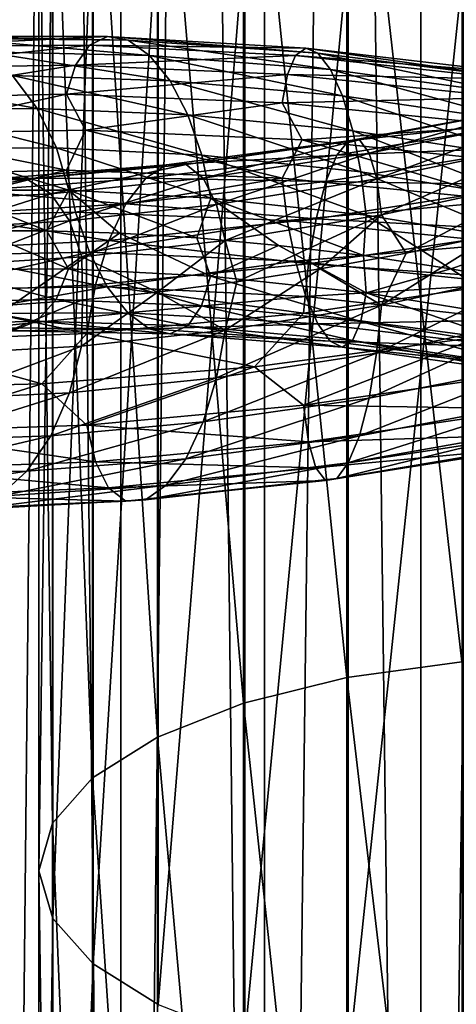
# Model space of a CAD drawing. Header units: metres. Extents: x -40 to 117, y -433 to 89.
# Tile 147 of 256: x -9 to -2, y -274 to -259. Entities that reach past the tile are written whole.
import ezdxf

# ---------------------------------------------------------------- set-up
doc = ezdxf.new("R2010")
doc.units = ezdxf.units.M
doc.layers.add('solid_506114_24501146', color=7, linetype='CONTINUOUS')

msp = doc.modelspace()

# ---------------------------------------------------------------- linework, layer by layer
at = {"layer": 'solid_506114_24501146'}
for points in [[(-2.536174, -315.395081, 287.087769), (-2.536174, -120.600121, 252.740158), (-4.974885, -120.728577, 252.011612)], [(0, -315.351715, 287.333771), (0, -120.55674, 252.986145), (-2.536174, -120.600121, 252.740158)], [(-2.536174, -315.395081, 287.087769), (0, -315.351715, 287.333771), (-2.536174, -120.600121, 252.740158)], [(-4.974885, -315.52356, 286.359222), (-4.974885, -120.728577, 252.011612), (-7.222413, -120.937187, 250.828537)], [(-4.974885, -315.52356, 286.359222), (-2.536174, -315.395081, 287.087769), (-4.974885, -120.728577, 252.011612)], [(-7.222413, -315.732147, 285.176147), (-7.222413, -120.937187, 250.828537), (-9.192389, -121.217926, 249.236389)], [(-7.222413, -315.732147, 285.176147), (-4.974885, -315.52356, 286.359222), (-7.222413, -120.937187, 250.828537)], [(-9.192389, -316.012909, 283.583984), (-7.222413, -315.732147, 285.176147), (-9.192389, -121.217926, 249.236389)], [(-9.192389, -319.205383, 265.478516), (-9.192389, -124.410408, 231.13092), (-7.222413, -124.691147, 229.538757)], [(-7.222413, -319.486115, 263.886383), (-9.192389, -319.205383, 265.478516), (-7.222413, -124.691147, 229.538757)], [(-7.222413, -319.486115, 263.886383), (-7.222413, -124.691147, 229.538757), (-4.974885, -124.899757, 228.355682)], [(-4.974885, -319.694733, 262.703278), (-7.222413, -319.486115, 263.886383), (-4.974885, -124.899757, 228.355682)], [(-4.974885, -319.694733, 262.703278), (-4.974885, -124.899757, 228.355682), (-2.536174, -125.028221, 227.627151)], [(-2.536174, -319.823181, 261.974762), (-4.974885, -319.694733, 262.703278), (-2.536174, -125.028221, 227.627151)], [(-2.536174, -319.823181, 261.974762), (-2.536174, -125.028221, 227.627151), (0, -125.071594, 227.381149)], [(0, -319.866577, 261.72876), (-2.536174, -319.823181, 261.974762), (0, -125.071594, 227.381149)], [(-1.891428, -252.813797, 975.294922), (-1.891428, -268.822571, 969.934021), (-3.68973, -253.008453, 975.893982)], [(-3.68973, -253.008453, 975.893982), (-3.68973, -269.070129, 970.513184), (-5.302645, -253.322067, 976.859131)], [(-1.891428, -268.822571, 969.934021), (-3.68973, -269.070129, 970.513184), (-3.68973, -253.008453, 975.893982)], [(-5.302645, -253.322067, 976.859131), (-5.302645, -269.469025, 971.446411), (-6.649134, -253.738876, 978.141907)], [(-3.68973, -269.070129, 970.513184), (-5.302645, -269.469025, 971.446411), (-5.302645, -253.322067, 976.859131)], [(-6.649134, -253.738876, 978.141907), (-6.649134, -269.999176, 972.686768), (-7.661542, -254.237961, 979.677856)], [(-5.302645, -269.469025, 971.446411), (-6.649134, -269.999176, 972.686768), (-6.649134, -253.738876, 978.141907)], [(-7.661542, -254.237961, 979.677856), (-7.661542, -270.633972, 974.171875), (-8.289004, -254.79422, 981.389832)], [(-6.649134, -269.999176, 972.686768), (-7.661542, -270.633972, 974.171875), (-7.661542, -254.237961, 979.677856)], [(-8.289004, -254.79422, 981.389832), (-8.289004, -271.341492, 975.827148), (-8.499992, -255.3797, 983.191772)], [(-7.661542, -270.633972, 974.171875), (-8.289004, -271.341492, 975.827148), (-8.289004, -254.79422, 981.389832)], [(-8.499992, -255.3797, 983.191772), (-8.499992, -272.086182, 977.569458), (-8.283906, -255.965012, 984.993103)], [(-8.289004, -271.341492, 975.827148), (-8.499992, -272.086182, 977.569458), (-8.499992, -255.3797, 983.191772)], [(-8.499992, -272.086182, 977.569458), (-8.283906, -272.830627, 979.311157), (-8.283906, -255.965012, 984.993103)], [(-8.283906, -255.965012, 984.993103), (-8.283906, -272.830627, 979.311157), (-7.651602, -256.520721, 986.703369)], [(-8.283906, -272.830627, 979.311157), (-7.651602, -273.537445, 980.964844), (-7.651602, -256.520721, 986.703369)], [(-7.651602, -256.520721, 986.703369), (-7.651602, -273.537445, 980.964844), (-6.634851, -257.018921, 988.236633)], [(-7.651602, -273.537445, 980.964844), (-6.634851, -274.171112, 982.447388), (-6.634851, -257.018921, 988.236633)], [(-6.634851, -257.018921, 988.236633), (-6.634851, -274.171112, 982.447388), (-5.284738, -257.43457, 989.51593)], [(-6.634851, -274.171112, 982.447388), (-5.284738, -274.699799, 983.684326), (-5.284738, -257.43457, 989.51593)], [(-5.284738, -257.43457, 989.51593), (-5.284738, -274.699799, 983.684326), (-3.669097, -257.746796, 990.476868)], [(-5.284738, -274.699799, 983.684326), (-3.669097, -275.096924, 984.613464), (-3.669097, -257.746796, 990.476868)], [(-3.669097, -257.746796, 990.476868), (-3.669097, -275.096924, 984.613464), (-1.869106, -257.939911, 991.071228)], [(-3.669097, -275.096924, 984.613464), (-1.869106, -275.34256, 985.188171), (-1.869106, -257.939911, 991.071228)], [(-10.262068, -259.061951, 968.683899), (-7.429084, -259.065125, 966.89917), (-10.647642, -259.221924, 968.069092)], [(-7.429084, -259.065125, 966.89917), (-7.708215, -259.198975, 966.225342), (-10.647642, -259.221924, 968.069092)], [(-7.107759, -259.124023, 967.599426), (-7.429084, -259.065125, 966.89917), (-10.262068, -259.061951, 968.683899)], [(-9.818211, -259.093201, 969.316101), (-7.107759, -259.124023, 967.599426), (-10.262068, -259.061951, 968.683899)], [(-7.429084, -259.065125, 966.89917), (-4.329772, -259.246552, 965.647644), (-7.708215, -259.198975, 966.225342)], [(-4.1425, -259.32489, 966.392944), (-4.329772, -259.246552, 965.647644), (-7.429084, -259.065125, 966.89917)], [(-7.107759, -259.124023, 967.599426), (-4.1425, -259.32489, 966.392944), (-7.429084, -259.065125, 966.89917)], [(-7.708215, -259.198975, 966.225342), (-7.925384, -259.510071, 965.626709), (-10.947626, -259.555786, 967.516357)], [(-10.647642, -259.221924, 968.069092), (-7.708215, -259.198975, 966.225342), (-10.947626, -259.555786, 967.516357)], [(-6.772223, -259.360046, 968.269226), (-7.107759, -259.124023, 967.599426), (-9.818211, -259.093201, 969.316101)], [(-9.354722, -259.302124, 969.914856), (-6.772223, -259.360046, 968.269226), (-9.818211, -259.093201, 969.316101)], [(-7.708215, -259.198975, 966.225342), (-4.492454, -259.362061, 964.934509), (-7.925384, -259.510071, 965.626709)], [(-4.329772, -259.246552, 965.647644), (-4.492454, -259.362061, 964.934509), (-7.708215, -259.198975, 966.225342)], [(-3.946945, -259.579926, 967.10968), (-4.1425, -259.32489, 966.392944), (-7.107759, -259.124023, 967.599426)], [(-6.772223, -259.360046, 968.269226), (-3.946945, -259.579926, 967.10968), (-7.107759, -259.124023, 967.599426)], [(-6.451155, -259.754944, 968.850769), (-6.772223, -259.360046, 968.269226), (-9.354722, -259.302124, 969.914856)], [(-8.911219, -259.672607, 970.428406), (-6.451155, -259.754944, 968.850769), (-9.354722, -259.302124, 969.914856)], [(-4.492454, -259.362061, 964.934509), (-4.619023, -259.657196, 964.305176), (-7.925384, -259.510071, 965.626709)], [(-3.759822, -259.992004, 967.735779), (-3.946945, -259.579926, 967.10968), (-6.772223, -259.360046, 968.269226)], [(-6.451155, -259.754944, 968.850769), (-3.759822, -259.992004, 967.735779), (-6.772223, -259.360046, 968.269226)], [(-4.492454, -259.362061, 964.934509), (-1.115139, -259.730896, 964.234619), (-4.619023, -259.657196, 964.305176)], [(-4.329772, -259.246552, 965.647644), (-1.074757, -259.625153, 964.966003), (-4.492454, -259.362061, 964.934509)], [(-1.074757, -259.625153, 964.966003), (-1.115139, -259.730896, 964.234619), (-4.492454, -259.362061, 964.934509)], [(-1.028271, -259.713837, 965.731812), (-1.074757, -259.625153, 964.966003), (-4.329772, -259.246552, 965.647644)], [(-4.1425, -259.32489, 966.392944), (-1.028271, -259.713837, 965.731812), (-4.329772, -259.246552, 965.647644)], [(-0.97973, -259.979034, 966.469604), (-1.028271, -259.713837, 965.731812), (-4.1425, -259.32489, 966.392944)], [(-3.946945, -259.579926, 967.10968), (-0.97973, -259.979034, 966.469604), (-4.1425, -259.32489, 966.392944)], [(-7.925384, -259.510071, 965.626709), (-8.06616, -259.963531, 965.147278), (-11.142085, -260.026947, 967.066467)], [(-10.947626, -259.555786, 967.516357), (-7.925384, -259.510071, 965.626709), (-11.142085, -260.026947, 967.066467)], [(-7.925384, -259.510071, 965.626709), (-4.619023, -259.657196, 964.305176), (-8.06616, -259.963531, 965.147278)], [(-8.52632, -260.186249, 970.806763), (-8.911219, -259.672607, 970.428406), (-11.050906, -259.723755, 972.421753)], [(-6.172513, -260.288239, 969.287842), (-6.451155, -259.754944, 968.850769), (-8.911219, -259.672607, 970.428406)], [(-8.52632, -260.186249, 970.806763), (-6.172513, -260.288239, 969.287842), (-8.911219, -259.672607, 970.428406)], [(-4.619023, -259.657196, 964.305176), (-4.701069, -260.098206, 963.805664), (-8.06616, -259.963531, 965.147278)], [(-4.619023, -259.657196, 964.305176), (-1.146556, -260.017517, 963.590759), (-4.701069, -260.098206, 963.805664)], [(-1.115139, -259.730896, 964.234619), (-1.146556, -260.017517, 963.590759), (-4.619023, -259.657196, 964.305176)], [(-0.933281, -260.400208, 967.115479), (-0.97973, -259.979034, 966.469604), (-3.946945, -259.579926, 967.10968)], [(-3.759822, -259.992004, 967.735779), (-0.933281, -260.400208, 967.115479), (-3.946945, -259.579926, 967.10968)], [(-10.573587, -260.212677, 972.723022), (-8.52632, -260.186249, 970.806763), (-11.050906, -259.723755, 972.421753)], [(-3.597425, -260.539063, 968.211365), (-3.759822, -259.992004, 967.735779), (-6.451155, -259.754944, 968.850769)], [(-6.172513, -260.288239, 969.287842), (-3.597425, -260.539063, 968.211365), (-6.451155, -259.754944, 968.850769)], [(-11.142085, -260.026947, 967.066467), (-8.06616, -259.963531, 965.147278), (-10.882826, -260.581482, 966.517212)], [(-8.06616, -259.963531, 965.147278), (-7.771491, -260.528198, 964.660645), (-10.882826, -260.581482, 966.517212)], [(-8.06616, -259.963531, 965.147278), (-4.701069, -260.098206, 963.805664), (-7.771491, -260.528198, 964.660645)], [(-0.89297, -260.954559, 967.607727), (-0.933281, -260.400208, 967.115479), (-3.759822, -259.992004, 967.735779)], [(-3.597425, -260.539063, 968.211365), (-0.89297, -260.954559, 967.607727), (-3.759822, -259.992004, 967.735779)], [(-4.701069, -260.098206, 963.805664), (-4.384789, -260.676208, 963.382019), (-7.771491, -260.528198, 964.660645)], [(-1.146556, -260.017517, 963.590759), (-1.166922, -260.451904, 963.081299), (-4.701069, -260.098206, 963.805664)], [(-4.701069, -260.098206, 963.805664), (-1.166922, -260.451904, 963.081299), (-4.384789, -260.676208, 963.382019)], [(-0.689218, -260.151062, 999.73877), (-3.664656, -260.692169, 999.142273), (-0.723366, -260.376648, 1000.490356)], [(-3.490916, -260.677185, 998.382263), (-3.664656, -260.692169, 999.142273), (-0.689218, -260.151062, 999.73877)], [(-0.656542, -260.13324, 998.959839), (-3.490916, -260.677185, 998.382263), (-0.689218, -260.151062, 999.73877)], [(-3.340134, -260.883148, 997.655151), (-3.490916, -260.677185, 998.382263), (-0.656542, -260.13324, 998.959839)], [(-0.628184, -260.33728, 998.216858), (-3.340134, -260.883148, 997.655151), (-0.656542, -260.13324, 998.959839)], [(-8.227197, -260.80188, 971.023804), (-8.52632, -260.186249, 970.806763), (-10.573587, -260.212677, 972.723022)], [(-10.202641, -260.811188, 972.880249), (-8.227197, -260.80188, 971.023804), (-10.573587, -260.212677, 972.723022)], [(-5.955966, -260.917542, 969.550415), (-6.172513, -260.288239, 969.287842), (-8.52632, -260.186249, 970.806763)], [(-8.227197, -260.80188, 971.023804), (-5.955966, -260.917542, 969.550415), (-8.52632, -260.186249, 970.806763)], [(-3.471219, -261.177917, 968.503418), (-3.597425, -260.539063, 968.211365), (-6.172513, -260.288239, 969.287842)], [(-5.955966, -260.917542, 969.550415), (-3.471219, -261.177917, 968.503418), (-6.172513, -260.288239, 969.287842)], [(-1.166922, -260.451904, 963.081299), (-0.840508, -261.045624, 962.717712), (-4.384789, -260.676208, 963.382019)], [(-0.723366, -260.376648, 1000.490356), (-3.846225, -260.914185, 999.873535), (-0.756067, -260.792725, 1001.149719)], [(-3.664656, -260.692169, 999.142273), (-3.846225, -260.914185, 999.873535), (-0.723366, -260.376648, 1000.490356)], [(-3.222954, -261.288239, 997.013489), (-3.340134, -260.883148, 997.655151), (-0.628184, -260.33728, 998.216858)], [(-0.606146, -260.741516, 997.563538), (-3.222954, -261.288239, 997.013489), (-0.628184, -260.33728, 998.216858)], [(-10.882826, -260.581482, 966.517212), (-8.067036, -261.151947, 964.71167), (-11.143294, -261.228699, 966.630554)], [(-10.882826, -260.581482, 966.517212), (-7.771491, -260.528198, 964.660645), (-8.067036, -261.151947, 964.71167)], [(-7.771491, -260.528198, 964.660645), (-4.70158, -261.277283, 963.369019), (-8.067036, -261.151947, 964.71167)], [(-7.771491, -260.528198, 964.660645), (-4.384789, -260.676208, 963.382019), (-4.70158, -261.277283, 963.369019)], [(-0.861643, -261.598389, 967.912231), (-0.89297, -260.954559, 967.607727), (-3.597425, -260.539063, 968.211365)], [(-3.471219, -261.177917, 968.503418), (-0.861643, -261.598389, 967.912231), (-3.597425, -260.539063, 968.211365)], [(-3.664656, -260.692169, 999.142273), (-6.508241, -261.066772, 998.015076), (-3.846225, -260.914185, 999.873535)], [(-6.199688, -261.062042, 997.299194), (-6.508241, -261.066772, 998.015076), (-3.664656, -260.692169, 999.142273)], [(-3.490916, -260.677185, 998.382263), (-6.199688, -261.062042, 997.299194), (-3.664656, -260.692169, 999.142273)], [(-5.931907, -261.275848, 996.609985), (-6.199688, -261.062042, 997.299194), (-3.490916, -260.677185, 998.382263)], [(-3.340134, -260.883148, 997.655151), (-5.931907, -261.275848, 996.609985), (-3.490916, -260.677185, 998.382263)], [(-4.384789, -260.676208, 963.382019), (-1.167049, -261.625946, 962.642151), (-4.70158, -261.277283, 963.369019)], [(-4.384789, -260.676208, 963.382019), (-0.840508, -261.045624, 962.717712), (-1.167049, -261.625946, 962.642151)], [(-3.147183, -261.848785, 996.503967), (-3.222954, -261.288239, 997.013489), (-0.606146, -260.741516, 997.563538)], [(-0.591896, -261.302277, 997.047302), (-3.147183, -261.848785, 996.503967), (-0.606146, -260.741516, 997.563538)], [(-8.033775, -261.463531, 971.069397), (-8.227197, -260.80188, 971.023804), (-10.202641, -260.811188, 972.880249)], [(-9.962778, -261.464264, 972.887207), (-8.033775, -261.463531, 971.069397), (-10.202641, -260.811188, 972.880249)], [(-5.815942, -261.585999, 969.625244), (-5.955966, -260.917542, 969.550415), (-8.227197, -260.80188, 971.023804)], [(-8.033775, -261.463531, 971.069397), (-5.815942, -261.585999, 969.625244), (-8.227197, -260.80188, 971.023804)], [(-3.846225, -260.914185, 999.873535), (-6.830698, -261.277008, 998.699768), (-4.020103, -261.326233, 1000.512878)], [(-6.508241, -261.066772, 998.015076), (-6.830698, -261.277008, 998.699768), (-3.846225, -260.914185, 999.873535)], [(-3.389611, -261.851135, 968.596924), (-3.471219, -261.177917, 968.503418), (-5.955966, -260.917542, 969.550415)], [(-5.815942, -261.585999, 969.625244), (-3.389611, -261.851135, 968.596924), (-5.955966, -260.917542, 969.550415)], [(-5.723802, -261.685883, 995.997253), (-5.931907, -261.275848, 996.609985), (-3.340134, -260.883148, 997.655151)], [(-3.222954, -261.288239, 997.013489), (-5.723802, -261.685883, 995.997253), (-3.340134, -260.883148, 997.655151)], [(-0.756067, -260.792725, 1001.149719), (-4.020103, -261.326233, 1000.512878), (-0.784475, -261.379364, 1001.653809)], [(-3.846225, -260.914185, 999.873535), (-4.020103, -261.326233, 1000.512878), (-0.756067, -260.792725, 1001.149719)], [(-6.508241, -261.066772, 998.015076), (-9.118417, -261.280182, 996.391907), (-6.830698, -261.277008, 998.699768)], [(-8.686116, -261.292847, 995.743774), (-9.118417, -261.280182, 996.391907), (-6.508241, -261.066772, 998.015076)], [(-6.199688, -261.062042, 997.299194), (-8.686116, -261.292847, 995.743774), (-6.508241, -261.066772, 998.015076)], [(-8.31094, -261.520233, 995.113037), (-8.686116, -261.292847, 995.743774), (-6.199688, -261.062042, 997.299194)], [(-5.931907, -261.275848, 996.609985), (-8.31094, -261.520233, 995.113037), (-6.199688, -261.062042, 997.299194)], [(-11.143294, -261.228699, 966.630554), (-8.067036, -261.151947, 964.71167), (-10.949874, -261.878723, 966.673889)], [(-8.067036, -261.151947, 964.71167), (-7.927012, -261.807648, 964.784729), (-10.949874, -261.878723, 966.673889)], [(-8.067036, -261.151947, 964.71167), (-4.70158, -261.277283, 963.369019), (-7.927012, -261.807648, 964.784729)], [(-0.841386, -262.274017, 968.013062), (-0.861643, -261.598389, 967.912231), (-3.471219, -261.177917, 968.503418)], [(-3.389611, -261.851135, 968.596924), (-0.841386, -262.274017, 968.013062), (-3.471219, -261.177917, 968.503418)], [(-8.686116, -261.292847, 995.743774), (-10.860285, -261.380341, 993.765686), (-9.118417, -261.280182, 996.391907)], [(-10.3912, -261.626709, 993.211914), (-10.860285, -261.380341, 993.765686), (-8.686116, -261.292847, 995.743774)], [(-8.31094, -261.520233, 995.113037), (-10.3912, -261.626709, 993.211914), (-8.686116, -261.292847, 995.743774)], [(-6.830698, -261.277008, 998.699768), (-9.570197, -261.470673, 997.005615), (-7.139497, -261.676575, 999.294189)], [(-9.118417, -261.280182, 996.391907), (-9.570197, -261.470673, 997.005615), (-6.830698, -261.277008, 998.699768)], [(-8.019373, -261.93924, 994.54541), (-8.31094, -261.520233, 995.113037), (-5.931907, -261.275848, 996.609985)], [(-5.723802, -261.685883, 995.997253), (-8.019373, -261.93924, 994.54541), (-5.931907, -261.275848, 996.609985)], [(-4.70158, -261.277283, 963.369019), (-4.619972, -261.936981, 963.461121), (-7.927012, -261.807648, 964.784729)], [(-6.830698, -261.277008, 998.699768), (-7.139497, -261.676575, 999.294189), (-4.020103, -261.326233, 1000.512878)], [(-4.020103, -261.326233, 1000.512878), (-7.139497, -261.676575, 999.294189), (-4.171149, -261.90863, 1000.999084)], [(-5.589236, -262.24826, 995.505859), (-5.723802, -261.685883, 995.997253), (-3.222954, -261.288239, 997.013489)], [(-3.147183, -261.848785, 996.503967), (-5.589236, -262.24826, 995.505859), (-3.222954, -261.288239, 997.013489)], [(-4.70158, -261.277283, 963.369019), (-1.167049, -261.625946, 962.642151), (-4.619972, -261.936981, 963.461121)], [(-4.020103, -261.326233, 1000.512878), (-4.171149, -261.90863, 1000.999084), (-0.784475, -261.379364, 1001.653809)], [(-0.784475, -261.379364, 1001.653809), (-4.171149, -261.90863, 1000.999084), (-0.806576, -262.089783, 1001.967529)], [(-0.591896, -261.302277, 997.047302), (-2.765433, -262.446655, 996.280457), (-3.147183, -261.848785, 996.503967)], [(-0.591896, -261.302277, 997.047302), (-1.389341, -262.157013, 996.596924), (-2.765433, -262.446655, 996.280457)], [(-10.026652, -262.058441, 992.703796), (-10.3912, -261.626709, 993.211914), (-8.31094, -261.520233, 995.113037)], [(-8.019373, -261.93924, 994.54541), (-10.026652, -262.058441, 992.703796), (-8.31094, -261.520233, 995.113037)], [(-9.570197, -261.470673, 997.005615), (-10.002843, -261.84967, 997.53186), (-7.139497, -261.676575, 999.294189)], [(-9.962778, -261.464264, 972.887207), (-8.376315, -262.098938, 971.271851), (-8.033775, -261.463531, 971.069397)], [(-9.962778, -261.464264, 972.887207), (-9.421224, -262.098694, 972.247986), (-8.376315, -262.098938, 971.271851)], [(-8.033775, -261.463531, 971.069397), (-8.376315, -262.098938, 971.271851), (-7.242151, -262.13443, 970.402161)], [(-8.033775, -261.463531, 971.069397), (-7.242151, -262.13443, 970.402161), (-6.030837, -262.208527, 969.646606)], [(-8.033775, -261.463531, 971.069397), (-6.030837, -262.208527, 969.646606), (-5.815942, -261.585999, 969.625244)], [(-7.139497, -261.676575, 999.294189), (-10.002843, -261.84967, 997.53186), (-7.407747, -262.246735, 999.741028)], [(-7.830838, -262.505463, 994.082764), (-8.019373, -261.93924, 994.54541), (-5.723802, -261.685883, 995.997253)], [(-5.589236, -262.24826, 995.505859), (-7.830838, -262.505463, 994.082764), (-5.723802, -261.685883, 995.997253)], [(-7.139497, -261.676575, 999.294189), (-7.407747, -262.246735, 999.741028), (-4.171149, -261.90863, 1000.999084)], [(-5.815942, -261.585999, 969.625244), (-6.030837, -262.208527, 969.646606), (-4.755655, -262.324219, 969.011414)], [(-5.815942, -261.585999, 969.625244), (-4.755655, -262.324219, 969.011414), (-3.42983, -262.484406, 968.502563)], [(-5.815942, -261.585999, 969.625244), (-3.42983, -262.484406, 968.502563), (-3.389611, -261.851135, 968.596924)], [(-1.167049, -261.625946, 962.642151), (-1.146792, -262.287689, 962.741821), (-4.619972, -261.936981, 963.461121)], [(-10.949874, -261.878723, 966.673889), (-7.927012, -261.807648, 964.784729), (-10.650751, -262.48938, 966.884155)], [(-7.927012, -261.807648, 964.784729), (-7.710465, -262.431671, 965.040649), (-10.650751, -262.48938, 966.884155)], [(-10.002843, -261.84967, 997.53186), (-10.378676, -262.399841, 997.919373), (-7.407747, -262.246735, 999.741028)], [(-7.927012, -261.807648, 964.784729), (-4.619972, -261.936981, 963.461121), (-7.710465, -262.431671, 965.040649)], [(-3.147183, -261.848785, 996.503967), (-5.406145, -262.893829, 995.25238), (-5.589236, -262.24826, 995.505859)], [(-3.147183, -261.848785, 996.503967), (-4.108006, -262.691925, 995.831482), (-5.406145, -262.893829, 995.25238)], [(-3.147183, -261.848785, 996.503967), (-2.765433, -262.446655, 996.280457), (-4.108006, -262.691925, 995.831482)], [(-3.389611, -261.851135, 968.596924), (-3.42983, -262.484406, 968.502563), (-2.067394, -262.691284, 968.123901)], [(-3.389611, -261.851135, 968.596924), (-2.067394, -262.691284, 968.123901), (-0.841386, -262.274017, 968.013062)], [(-9.790927, -262.630402, 992.27948), (-10.026652, -262.058441, 992.703796), (-8.019373, -261.93924, 994.54541)], [(-7.830838, -262.505463, 994.082764), (-9.790927, -262.630402, 992.27948), (-8.019373, -261.93924, 994.54541)], [(-4.619972, -261.936981, 963.461121), (-4.493766, -262.570404, 963.746704), (-7.710465, -262.431671, 965.040649)], [(-4.171149, -261.90863, 1000.999084), (-7.407747, -262.246735, 999.741028), (-4.288666, -262.614868, 1001.298218)], [(-4.619972, -261.936981, 963.461121), (-1.146792, -262.287689, 962.741821), (-4.493766, -262.570404, 963.746704)], [(-4.171149, -261.90863, 1000.999084), (-4.288666, -262.614868, 1001.298218), (-0.806576, -262.089783, 1001.967529)], [(-9.964278, -262.70636, 972.441467), (-8.034986, -262.692963, 970.623474), (-9.421224, -262.098694, 972.247986)], [(-8.034986, -262.692963, 970.623474), (-8.376315, -262.098938, 971.271851), (-9.421224, -262.098694, 972.247986)], [(-8.034986, -262.692963, 970.623474), (-7.242151, -262.13443, 970.402161), (-8.376315, -262.098938, 971.271851)], [(-8.034986, -262.692963, 970.623474), (-5.816818, -262.805359, 969.178284), (-7.242151, -262.13443, 970.402161)], [(-5.816818, -262.805359, 969.178284), (-6.030837, -262.208527, 969.646606), (-7.242151, -262.13443, 970.402161)], [(-0.806576, -262.089783, 1001.967529), (-4.288666, -262.614868, 1001.298218), (-0.820903, -262.859039, 1002.074219)], [(-3.147657, -263.255402, 996.058228), (-2.765433, -262.446655, 996.280457), (-1.389341, -262.157013, 996.596924)], [(-0.591985, -262.712646, 996.605408), (-3.147657, -263.255402, 996.058228), (-1.389341, -262.157013, 996.596924)], [(-7.407747, -262.246735, 999.741028), (-10.378676, -262.399841, 997.919373), (-7.616451, -262.941803, 1000.009216)], [(-5.589236, -262.24826, 995.505859), (-6.648043, -263.053802, 994.548584), (-7.830838, -262.505463, 994.082764)], [(-7.407747, -262.246735, 999.741028), (-7.616451, -262.941803, 1000.009216), (-4.288666, -262.614868, 1001.298218)], [(-5.589236, -262.24826, 995.505859), (-5.406145, -262.893829, 995.25238), (-6.648043, -263.053802, 994.548584)], [(-5.816818, -262.805359, 969.178284), (-4.755655, -262.324219, 969.011414), (-6.030837, -262.208527, 969.646606)], [(-1.146792, -262.287689, 962.741821), (-1.115464, -262.925995, 963.039917), (-4.493766, -262.570404, 963.746704)], [(-0.841386, -262.274017, 968.013062), (-2.067394, -262.691284, 968.123901), (-0.683117, -262.94632, 967.877502)], [(-10.378676, -262.399841, 997.919373), (-10.671082, -263.076996, 998.141235), (-7.616451, -262.941803, 1000.009216)], [(-10.650751, -262.48938, 966.884155), (-7.710465, -262.431671, 965.040649), (-10.265849, -263.006439, 967.253418)], [(-7.710465, -262.431671, 965.040649), (-7.431821, -262.969086, 965.468506), (-10.265849, -263.006439, 967.253418)], [(-7.710465, -262.431671, 965.040649), (-4.493766, -262.570404, 963.746704), (-7.431821, -262.969086, 965.468506)], [(-5.816818, -262.805359, 969.178284), (-3.390122, -263.063324, 968.14801), (-4.755655, -262.324219, 969.011414)], [(-3.390122, -263.063324, 968.14801), (-3.42983, -262.484406, 968.502563), (-4.755655, -262.324219, 969.011414)], [(-3.147657, -263.255402, 996.058228), (-4.108006, -262.691925, 995.831482), (-2.765433, -262.446655, 996.280457)], [(-7.830838, -262.505463, 994.082764), (-8.910124, -263.25354, 992.792603), (-9.790927, -262.630402, 992.27948)], [(-7.830838, -262.505463, 994.082764), (-7.820487, -263.173187, 993.726196), (-8.910124, -263.25354, 992.792603)], [(-7.830838, -262.505463, 994.082764), (-6.648043, -263.053802, 994.548584), (-7.820487, -263.173187, 993.726196)], [(-4.288666, -262.614868, 1001.298218), (-7.616451, -262.941803, 1000.009216), (-4.364844, -263.380402, 1001.394714)], [(-4.493766, -262.570404, 963.746704), (-4.331368, -263.12207, 964.212769), (-7.431821, -262.969086, 965.468506)], [(-4.493766, -262.570404, 963.746704), (-1.115464, -262.925995, 963.039917), (-4.331368, -263.12207, 964.212769)], [(-4.288666, -262.614868, 1001.298218), (-4.364844, -263.380402, 1001.394714), (-0.820903, -262.859039, 1002.074219)], [(-3.390122, -263.063324, 968.14801), (-2.067394, -262.691284, 968.123901), (-3.42983, -262.484406, 968.502563)], [(-10.205429, -263.205811, 972.020996), (-8.229445, -263.171539, 970.164368), (-9.964278, -262.70636, 972.441467)], [(-8.229445, -263.171539, 970.164368), (-8.034986, -262.692963, 970.623474), (-9.964278, -262.70636, 972.441467)], [(-8.229445, -263.171539, 970.164368), (-5.957594, -263.267365, 968.68927), (-8.034986, -262.692963, 970.623474)], [(-5.957594, -263.267365, 968.68927), (-5.816818, -262.805359, 969.178284), (-8.034986, -262.692963, 970.623474)], [(-5.590077, -263.647888, 995.05719), (-5.406145, -262.893829, 995.25238), (-4.108006, -262.691925, 995.831482)], [(-3.147657, -263.255402, 996.058228), (-5.590077, -263.647888, 995.05719), (-4.108006, -262.691925, 995.831482)], [(-3.390122, -263.063324, 968.14801), (-0.841512, -263.482117, 967.561218), (-2.067394, -262.691284, 968.123901)], [(-3.223835, -264.007172, 996.151672), (-3.147657, -263.255402, 996.058228), (-0.591985, -262.712646, 996.605408)], [(-0.606312, -263.467865, 996.709106), (-3.223835, -264.007172, 996.151672), (-0.591985, -262.712646, 996.605408)], [(-0.841512, -263.482117, 967.561218), (-0.683117, -262.94632, 967.877502), (-2.067394, -262.691284, 968.123901)], [(-5.590077, -263.647888, 995.05719), (-6.648043, -263.053802, 994.548584), (-5.406145, -262.893829, 995.25238)], [(-5.957594, -263.267365, 968.68927), (-3.472168, -263.513672, 967.638672), (-5.816818, -262.805359, 969.178284)], [(-3.472168, -263.513672, 967.638672), (-3.390122, -263.063324, 968.14801), (-5.816818, -262.805359, 969.178284)], [(-0.820903, -262.859039, 1002.074219), (-4.364844, -263.380402, 1001.394714), (-1.613452, -263.75116, 1001.864014)], [(-1.115464, -262.925995, 963.039917), (-1.075153, -263.485138, 963.522644), (-4.331368, -263.12207, 964.212769)], [(-10.671082, -263.076996, 998.141235), (-10.86063, -263.818695, 998.187012), (-7.75174, -263.698059, 1000.085144)], [(-7.616451, -262.941803, 1000.009216), (-10.671082, -263.076996, 998.141235), (-7.75174, -263.698059, 1000.085144)], [(-10.265849, -263.006439, 967.253418), (-7.431821, -262.969086, 965.468506), (-9.822349, -263.387787, 967.758545)], [(-7.431821, -262.969086, 965.468506), (-7.110755, -263.376312, 966.041016), (-9.822349, -263.387787, 967.758545)], [(-7.832017, -263.895172, 993.632202), (-7.820487, -263.173187, 993.726196), (-6.648043, -263.053802, 994.548584)], [(-5.590077, -263.647888, 995.05719), (-7.832017, -263.895172, 993.632202), (-6.648043, -263.053802, 994.548584)], [(-7.616451, -262.941803, 1000.009216), (-7.75174, -263.698059, 1000.085144), (-4.364844, -263.380402, 1001.394714)], [(-7.431821, -262.969086, 965.468506), (-4.331368, -263.12207, 964.212769), (-7.110755, -263.376312, 966.041016)], [(-3.472168, -263.513672, 967.638672), (-0.861878, -263.926117, 967.041809), (-3.390122, -263.063324, 968.14801)], [(-0.861878, -263.926117, 967.041809), (-0.841512, -263.482117, 967.561218), (-3.390122, -263.063324, 968.14801)], [(-10.577443, -263.567444, 971.519287), (-8.529428, -263.504822, 969.603271), (-10.205429, -263.205811, 972.020996)], [(-8.529428, -263.504822, 969.603271), (-8.229445, -263.171539, 970.164368), (-10.205429, -263.205811, 972.020996)], [(-9.792401, -264.007568, 991.82782), (-8.910124, -263.25354, 992.792603), (-7.820487, -263.173187, 993.726196)], [(-7.832017, -263.895172, 993.632202), (-9.792401, -264.007568, 991.82782), (-7.820487, -263.173187, 993.726196)], [(-8.529428, -263.504822, 969.603271), (-6.174763, -263.578156, 968.082214), (-8.229445, -263.171539, 970.164368)], [(-6.174763, -263.578156, 968.082214), (-5.957594, -263.267365, 968.68927), (-8.229445, -263.171539, 970.164368)], [(-4.331368, -263.12207, 964.212769), (-4.144246, -263.547394, 964.82959), (-7.110755, -263.376312, 966.041016)], [(-4.331368, -263.12207, 964.212769), (-1.075153, -263.485138, 963.522644), (-4.144246, -263.547394, 964.82959)], [(-9.822349, -263.387787, 967.758545), (-7.110755, -263.376312, 966.041016), (-9.35886, -263.611298, 968.35199)], [(-7.110755, -263.376312, 966.041016), (-6.775218, -263.628662, 966.704834), (-9.35886, -263.611298, 968.35199)], [(-4.364844, -263.380402, 1001.394714), (-7.75174, -263.698059, 1000.085144), (-5.131005, -264.221619, 1001.047424)], [(-7.110755, -263.376312, 966.041016), (-4.144246, -263.547394, 964.82959), (-6.775218, -263.628662, 966.704834)], [(-6.174763, -263.578156, 968.082214), (-3.598737, -263.808624, 967.000916), (-5.957594, -263.267365, 968.68927)], [(-3.598737, -263.808624, 967.000916), (-3.472168, -263.513672, 967.638672), (-5.957594, -263.267365, 968.68927)], [(-5.725366, -264.391144, 995.130005), (-5.590077, -263.647888, 995.05719), (-3.147657, -263.255402, 996.058228)], [(-3.223835, -264.007172, 996.151672), (-5.725366, -264.391144, 995.130005), (-3.147657, -263.255402, 996.058228)], [(-4.364844, -263.380402, 1001.394714), (-5.131005, -264.221619, 1001.047424), (-1.613452, -263.75116, 1001.864014)], [(-8.915002, -263.656281, 968.983704), (-8.529428, -263.504822, 969.603271), (-10.577443, -263.567444, 971.519287)], [(-8.915002, -263.656281, 968.983704), (-6.453894, -263.702789, 967.403992), (-8.529428, -263.504822, 969.603271)], [(-6.453894, -263.702789, 967.403992), (-6.174763, -263.578156, 968.082214), (-8.529428, -263.504822, 969.603271)], [(-1.075153, -263.485138, 963.522644), (-1.028705, -263.919952, 964.158936), (-4.144246, -263.547394, 964.82959)], [(-3.598737, -263.808624, 967.000916), (-0.893296, -264.212646, 966.389465), (-3.472168, -263.513672, 967.638672)], [(-0.893296, -264.212646, 966.389465), (-0.861878, -263.926117, 967.041809), (-3.472168, -263.513672, 967.638672)], [(-3.341352, -264.707947, 996.442749), (-3.223835, -264.007172, 996.151672), (-0.606312, -263.467865, 996.709106)], [(-0.628413, -264.172729, 997.014709), (-3.341352, -264.707947, 996.442749), (-0.606312, -263.467865, 996.709106)], [(-7.75174, -263.698059, 1000.085144), (-10.86063, -263.818695, 998.187012), (-8.456244, -264.487793, 999.617981)], [(-9.35886, -263.611298, 968.35199), (-6.775218, -263.628662, 966.704834), (-8.915002, -263.656281, 968.983704)], [(-6.775218, -263.628662, 966.704834), (-6.453894, -263.702789, 967.403992), (-8.915002, -263.656281, 968.983704)], [(-7.75174, -263.698059, 1000.085144), (-8.456244, -264.487793, 999.617981), (-5.131005, -264.221619, 1001.047424)], [(-8.021564, -264.625, 993.674561), (-7.832017, -263.895172, 993.632202), (-5.590077, -263.647888, 995.05719)], [(-5.725366, -264.391144, 995.130005), (-8.021564, -264.625, 993.674561), (-5.590077, -263.647888, 995.05719)], [(-4.144246, -263.547394, 964.82959), (-3.948691, -263.819916, 965.539856), (-6.775218, -263.628662, 966.704834)], [(-6.775218, -263.628662, 966.704834), (-3.948691, -263.819916, 965.539856), (-6.453894, -263.702789, 967.403992)], [(-6.453894, -263.702789, 967.403992), (-3.761419, -263.914429, 966.283569), (-6.174763, -263.578156, 968.082214)], [(-3.761419, -263.914429, 966.283569), (-3.598737, -263.808624, 967.000916), (-6.174763, -263.578156, 968.082214)], [(-4.144246, -263.547394, 964.82959), (-1.028705, -263.919952, 964.158936), (-3.948691, -263.819916, 965.539856)], [(-10.86063, -263.818695, 998.187012), (-11.48618, -264.560089, 997.618835), (-8.456244, -264.487793, 999.617981)], [(-3.948691, -263.819916, 965.539856), (-3.761419, -263.914429, 966.283569), (-6.453894, -263.702789, 967.403992)], [(-1.613452, -263.75116, 1001.864014), (-5.131005, -264.221619, 1001.047424), (-4.365318, -264.820801, 1000.938232)], [(-1.613452, -263.75116, 1001.864014), (-4.365318, -264.820801, 1000.938232), (-0.820993, -264.304169, 1001.621399)], [(-3.948691, -263.819916, 965.539856), (-0.980163, -264.203125, 964.890015), (-3.761419, -263.914429, 966.283569)], [(-1.028705, -263.919952, 964.158936), (-0.980163, -264.203125, 964.890015), (-3.948691, -263.819916, 965.539856)], [(-3.761419, -263.914429, 966.283569), (-0.933677, -264.308441, 965.654053), (-3.598737, -263.808624, 967.000916)], [(-0.933677, -264.308441, 965.654053), (-0.893296, -264.212646, 966.389465), (-3.598737, -263.808624, 967.000916)], [(-10.029392, -264.719452, 991.831116), (-9.792401, -264.007568, 991.82782), (-7.832017, -263.895172, 993.632202)], [(-8.021564, -264.625, 993.674561), (-10.029392, -264.719452, 991.831116), (-7.832017, -263.895172, 993.632202)], [(-0.980163, -264.203125, 964.890015), (-0.933677, -264.308441, 965.654053), (-3.761419, -263.914429, 966.283569)], [(-5.93407, -265.080872, 995.390076), (-5.725366, -264.391144, 995.130005), (-3.223835, -264.007172, 996.151672)], [(-3.341352, -264.707947, 996.442749), (-5.93407, -265.080872, 995.390076), (-3.223835, -264.007172, 996.151672)], [(-5.131005, -264.221619, 1001.047424), (-8.456244, -264.487793, 999.617981), (-7.752582, -265.129364, 999.626404)], [(-5.131005, -264.221619, 1001.047424), (-7.752582, -265.129364, 999.626404), (-4.365318, -264.820801, 1000.938232)], [(-0.820993, -264.304169, 1001.621399), (-4.365318, -264.820801, 1000.938232), (-0.806742, -264.874817, 1001.094666)], [(-3.492398, -265.295105, 996.918518), (-3.341352, -264.707947, 996.442749), (-0.628413, -264.172729, 997.014709)], [(-0.656821, -264.764343, 997.508362), (-3.492398, -265.295105, 996.918518), (-0.628413, -264.172729, 997.014709)], [(-8.313971, -265.297028, 993.888367), (-8.021564, -264.625, 993.674561), (-5.725366, -264.391144, 995.130005)], [(-5.93407, -265.080872, 995.390076), (-8.313971, -265.297028, 993.888367), (-5.725366, -264.391144, 995.130005)], [(-8.456244, -264.487793, 999.617981), (-11.48618, -264.560089, 997.618835), (-10.861809, -265.236786, 997.727295)], [(-8.456244, -264.487793, 999.617981), (-10.861809, -265.236786, 997.727295), (-7.752582, -265.129364, 999.626404)], [(-10.394989, -265.367676, 991.984924), (-10.029392, -264.719452, 991.831116), (-8.021564, -264.625, 993.674561)], [(-8.313971, -265.297028, 993.888367), (-10.394989, -265.367676, 991.984924), (-8.021564, -264.625, 993.674561)], [(-6.20232, -265.655304, 995.82666), (-5.93407, -265.080872, 995.390076), (-3.341352, -264.707947, 996.442749)], [(-3.492398, -265.295105, 996.918518), (-6.20232, -265.655304, 995.82666), (-3.341352, -264.707947, 996.442749)], [(-3.666277, -265.720703, 997.548462), (-3.492398, -265.295105, 996.918518), (-0.656821, -264.764343, 997.508362)], [(-0.689523, -265.194427, 998.158203), (-3.666277, -265.720703, 997.548462), (-0.656821, -264.764343, 997.508362)], [(-4.365318, -264.820801, 1000.938232), (-7.752582, -265.129364, 999.626404), (-4.289547, -265.39093, 1000.418274)], [(-4.365318, -264.820801, 1000.938232), (-4.289547, -265.39093, 1000.418274), (-0.806742, -264.874817, 1001.094666)], [(-0.806742, -264.874817, 1001.094666), (-4.289547, -265.39093, 1000.418274), (-0.784704, -265.279053, 1000.431519)], [(-8.689804, -265.8508, 994.265869), (-8.313971, -265.297028, 993.888367), (-5.93407, -265.080872, 995.390076)], [(-6.20232, -265.655304, 995.82666), (-8.689804, -265.8508, 994.265869), (-5.93407, -265.080872, 995.390076)], [(-7.752582, -265.129364, 999.626404), (-10.861809, -265.236786, 997.727295), (-7.618015, -265.700531, 999.124817)], [(-7.752582, -265.129364, 999.626404), (-7.618015, -265.700531, 999.124817), (-4.289547, -265.39093, 1000.418274)], [(-3.847846, -265.960571, 998.274048), (-3.666277, -265.720703, 997.548462), (-0.689523, -265.194427, 998.158203)], [(-0.723671, -265.438354, 998.903992), (-3.847846, -265.960571, 998.274048), (-0.689523, -265.194427, 998.158203)], [(-10.864896, -265.893402, 992.285522), (-10.394989, -265.367676, 991.984924), (-8.313971, -265.297028, 993.888367)], [(-8.689804, -265.8508, 994.265869), (-10.864896, -265.893402, 992.285522), (-8.313971, -265.297028, 993.888367)], [(-10.861809, -265.236786, 997.727295), (-10.673274, -265.810638, 997.254822), (-7.618015, -265.700531, 999.124817)], [(-6.511119, -266.067505, 996.411926), (-6.20232, -265.655304, 995.82666), (-3.492398, -265.295105, 996.918518)], [(-3.666277, -265.720703, 997.548462), (-6.511119, -266.067505, 996.411926), (-3.492398, -265.295105, 996.918518)], [(-4.289547, -265.39093, 1000.418274), (-4.172367, -265.795898, 999.766846), (-0.784704, -265.279053, 1000.431519)], [(-0.784704, -265.279053, 1000.431519), (-4.172367, -265.795898, 999.766846), (-0.756346, -265.473083, 999.6828)], [(-4.289547, -265.39093, 1000.418274), (-7.618015, -265.700531, 999.124817), (-4.172367, -265.795898, 999.766846)], [(-4.172367, -265.795898, 999.766846), (-4.021585, -265.992035, 999.033936), (-0.756346, -265.473083, 999.6828)], [(-4.021585, -265.992035, 999.033936), (-3.847846, -265.960571, 998.274048), (-0.723671, -265.438354, 998.903992)], [(-0.756346, -265.473083, 999.6828), (-4.021585, -265.992035, 999.033936), (-0.723671, -265.438354, 998.903992)], [(-9.12245, -266.240906, 994.783447), (-8.689804, -265.8508, 994.265869), (-6.20232, -265.655304, 995.82666)], [(-6.511119, -266.067505, 996.411926), (-9.12245, -266.240906, 994.783447), (-6.20232, -265.655304, 995.82666)], [(-7.618015, -265.700531, 999.124817), (-10.673274, -265.810638, 997.254822), (-7.40991, -266.110291, 998.50238)], [(-10.673274, -265.810638, 997.254822), (-10.381707, -266.229095, 996.677673), (-7.40991, -266.110291, 998.50238)], [(-7.618015, -265.700531, 999.124817), (-7.40991, -266.110291, 998.50238), (-4.172367, -265.795898, 999.766846)], [(-4.172367, -265.795898, 999.766846), (-7.40991, -266.110291, 998.50238), (-4.021585, -265.992035, 999.033936)], [(-6.833576, -266.294434, 997.091309), (-6.511119, -266.067505, 996.411926), (-3.666277, -265.720703, 997.548462)], [(-3.847846, -265.960571, 998.274048), (-6.833576, -266.294434, 997.091309), (-3.666277, -265.720703, 997.548462)], [(-11.405833, -266.253448, 992.714783), (-10.864896, -265.893402, 992.285522), (-8.689804, -265.8508, 994.265869)], [(-9.12245, -266.240906, 994.783447), (-11.405833, -266.253448, 992.714783), (-8.689804, -265.8508, 994.265869)], [(-7.40991, -266.110291, 998.50238), (-7.142128, -266.314697, 997.807251), (-4.021585, -265.992035, 999.033936)], [(-7.142128, -266.314697, 997.807251), (-6.833576, -266.294434, 997.091309), (-3.847846, -265.960571, 998.274048)], [(-4.021585, -265.992035, 999.033936), (-7.142128, -266.314697, 997.807251), (-3.847846, -265.960571, 998.274048)], [(-7.40991, -266.110291, 998.50238), (-10.381707, -266.229095, 996.677673), (-7.142128, -266.314697, 997.807251)], [(-9.57423, -266.446381, 995.392273), (-9.12245, -266.240906, 994.783447), (-6.511119, -266.067505, 996.411926)], [(-6.833576, -266.294434, 997.091309), (-9.57423, -266.446381, 995.392273), (-6.511119, -266.067505, 996.411926)], [(-10.381707, -266.229095, 996.677673), (-10.006528, -266.447815, 996.040894), (-7.142128, -266.314697, 997.807251)], [(-10.006528, -266.447815, 996.040894), (-9.57423, -266.446381, 995.392273), (-6.833576, -266.294434, 997.091309)], [(-7.142128, -266.314697, 997.807251), (-10.006528, -266.447815, 996.040894), (-6.833576, -266.294434, 997.091309)], [(-1.891428, -268.822571, 969.934021), (-1.891428, -284.297607, 963.185425), (-3.68973, -269.070129, 970.513184)], [(-3.68973, -269.070129, 970.513184), (-3.68973, -284.59613, 963.740173), (-5.302645, -269.469025, 971.446411)], [(-1.891428, -284.297607, 963.185425), (-3.68973, -284.59613, 963.740173), (-3.68973, -269.070129, 970.513184)], [(-5.302645, -269.469025, 971.446411), (-5.302645, -285.077118, 964.633911), (-6.649134, -269.999176, 972.686768)], [(-3.68973, -284.59613, 963.740173), (-5.302645, -285.077118, 964.633911), (-5.302645, -269.469025, 971.446411)], [(-6.649134, -269.999176, 972.686768), (-6.649134, -285.716339, 965.821838), (-7.661542, -270.633972, 974.171875)], [(-5.302645, -285.077118, 964.633911), (-6.649134, -285.716339, 965.821838), (-6.649134, -269.999176, 972.686768)], [(-7.661542, -270.633972, 974.171875), (-7.661542, -286.48175, 967.244141), (-8.289004, -271.341492, 975.827148)], [(-6.649134, -285.716339, 965.821838), (-7.661542, -286.48175, 967.244141), (-7.661542, -270.633972, 974.171875)], [(-8.289004, -271.341492, 975.827148), (-8.289004, -287.334839, 968.829468), (-8.499992, -272.086182, 977.569458)], [(-7.661542, -286.48175, 967.244141), (-8.289004, -287.334839, 968.829468), (-8.289004, -271.341492, 975.827148)], [(-8.499992, -272.086182, 977.569458), (-8.499992, -288.232758, 970.498047), (-8.283906, -272.830627, 979.311157)], [(-8.289004, -287.334839, 968.829468), (-8.499992, -288.232758, 970.498047), (-8.499992, -272.086182, 977.569458)], [(-8.499992, -288.232758, 970.498047), (-8.283906, -289.130402, 972.166138), (-8.283906, -272.830627, 979.311157)], [(-8.283906, -272.830627, 979.311157), (-8.283906, -289.130402, 972.166138), (-7.651602, -273.537445, 980.964844)], [(-8.283906, -289.130402, 972.166138), (-7.651602, -289.982666, 973.749878), (-7.651602, -273.537445, 980.964844)], [(-7.651602, -273.537445, 980.964844), (-7.651602, -289.982666, 973.749878), (-6.634851, -274.171112, 982.447388)]]:
    msp.add_3dface(points, dxfattribs=at)

doc.saveas('drawing.dxf')
